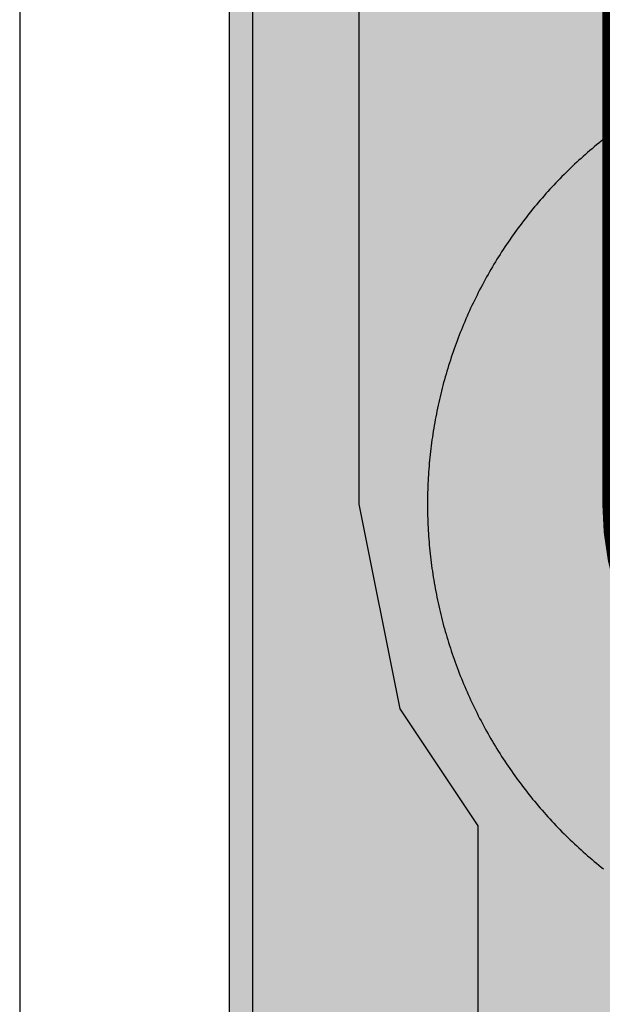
# Model space of a CAD drawing. Header units: millimetres. Extents: x -1.5 to 11.1, y -3 to 5.
# Tile 252 of 256: x 0.2625 to 0.2875, y 3.6315 to 3.6738. Entities that reach past the tile are written whole.
import ezdxf

# ---------------------------------------------------------------- set-up
doc = ezdxf.new("R2010")
doc.units = ezdxf.units.MM
doc.header["$MEASUREMENT"] = 0
for name, color, linetype, true_color in [('BottomLayer', 5, 'Continuous', 0x0000ff), ('Metal_2', 7, 'Continuous', 0x7f0000), ('Metal_3', 7, 'Continuous', 0x3f7f00), ('TopLayer', 1, 'Continuous', 0xff0000), ('TopSolder', 7, 'Continuous', 0x7f007f)]:
    doc.layers.add(name, color=color, linetype=linetype, true_color=true_color)

# ---------------------------------------------------------------- blocks, each defined once
blk = doc.blocks.new('H______H_7_P___100____7')
at = {"layer": 'TopLayer', "true_color": 0xff0000}
blk.add_hatch(color=1, dxfattribs=at).paths.add_polyline_path([(-0.3275, -0.005), (-0.2725, -0.005), (-0.2725, -0.225), (-0.3275, -0.225)], flags=0)
at = {"layer": 'TopSolder', "true_color": 0x7f007f}
blk.add_hatch(color=216, dxfattribs=at).paths.add_polyline_path([(-0.3285, -0.004), (-0.2715, -0.004), (-0.2715, -0.226), (-0.3285, -0.226)], flags=0)
at = {"layer": 'TopLayer', "color": 1, "true_color": 0xff0000}
blk.add_line((-0.3275, -0.225), (-0.3275, -0.005), dxfattribs=at)
at = {"layer": 'TopSolder', "color": 216, "true_color": 0x7f007f}
blk.add_line((-0.3285, -0.226), (-0.3285, -0.004), dxfattribs=at)

msp = doc.modelspace()

# ---------------------------------------------------------------- linework, layer by layer
at = {"layer": 'BottomLayer'}
for p, q in [((0.277059, 3.733), (0.277059, 3.653)), ((0.277059, 3.653), (0.278805, 3.644221)), ((0.278805, 3.644221), (0.282157, 3.639205)), ((0.282157, 3.639205), (0.282157, 3.465))]:
    msp.add_line(p, q, dxfattribs=at)
msp.add_lwpolyline([(0.3, 3.653, 0.025, 0.025, 0), (0.3, 3.733, 0.025, 0.025, 0)], format="xyseb", dxfattribs=at)
msp.add_lwpolyline([(0.29375, 3.653, 0.0125, 0.0125, 1), (0.30625, 3.653, 0.0125, 0.0125, 1)], format="xyseb", close=True, dxfattribs=at)
at = {"layer": 'Metal_2'}
for p, q in [((0.287251, 3.66841), (0.287155, 3.66833)), ((0.287349, 3.66849), (0.287251, 3.66841)), ((0.287446, 3.668569), (0.287349, 3.66849)), ((0.287544, 3.668648), (0.287446, 3.668569)), ((0.286774, 3.668002), (0.28668, 3.667919)), ((0.286868, 3.668085), (0.286774, 3.668002)), ((0.286963, 3.668167), (0.286868, 3.668085)), ((0.287059, 3.668249), (0.286963, 3.668167)), ((0.287155, 3.66833), (0.287059, 3.668249)), ((0.286309, 3.667579), (0.286218, 3.667493)), ((0.286401, 3.667665), (0.286309, 3.667579)), ((0.286493, 3.66775), (0.286401, 3.667665)), ((0.286586, 3.667835), (0.286493, 3.66775)), ((0.28668, 3.667919), (0.286586, 3.667835)), ((0.285858, 3.667142), (0.285769, 3.667053)), ((0.285947, 3.667231), (0.285858, 3.667142)), ((0.286037, 3.667319), (0.285947, 3.667231)), ((0.286127, 3.667406), (0.286037, 3.667319)), ((0.286218, 3.667493), (0.286127, 3.667406)), ((0.285421, 3.666691), (0.285335, 3.666599)), ((0.285507, 3.666782), (0.285421, 3.666691)), ((0.285594, 3.666873), (0.285507, 3.666782)), ((0.285681, 3.666963), (0.285594, 3.666873)), ((0.285769, 3.667053), (0.285681, 3.666963)), ((0.285081, 3.66632), (0.284998, 3.666226)), ((0.285165, 3.666414), (0.285081, 3.66632)), ((0.28525, 3.666507), (0.285165, 3.666414)), ((0.285335, 3.666599), (0.28525, 3.666507)), ((0.28467, 3.665845), (0.28459, 3.665748)), ((0.284751, 3.665941), (0.28467, 3.665845)), ((0.284833, 3.666037), (0.284751, 3.665941)), ((0.284915, 3.666132), (0.284833, 3.666037)), ((0.284998, 3.666226), (0.284915, 3.666132)), ((0.284352, 3.665456), (0.284274, 3.665357)), ((0.284431, 3.665554), (0.284352, 3.665456)), ((0.28451, 3.665652), (0.284431, 3.665554)), ((0.28459, 3.665748), (0.28451, 3.665652)), ((0.284044, 3.665059), (0.283969, 3.664958)), ((0.28412, 3.665159), (0.284044, 3.665059)), ((0.284197, 3.665258), (0.28412, 3.665159)), ((0.284274, 3.665357), (0.284197, 3.665258)), ((0.283746, 3.664654), (0.283673, 3.664551)), ((0.28382, 3.664756), (0.283746, 3.664654)), ((0.283894, 3.664857), (0.28382, 3.664756)), ((0.283969, 3.664958), (0.283894, 3.664857)), ((0.283388, 3.664138), (0.283318, 3.664033)), ((0.283458, 3.664242), (0.283388, 3.664138)), ((0.283529, 3.664345), (0.283458, 3.664242)), ((0.283601, 3.664449), (0.283529, 3.664345)), ((0.283673, 3.664551), (0.283601, 3.664449)), ((0.283113, 3.663717), (0.283046, 3.66361)), ((0.283181, 3.663823), (0.283113, 3.663717)), ((0.283249, 3.663928), (0.283181, 3.663823)), ((0.283318, 3.664033), (0.283249, 3.663928)), ((0.282849, 3.663289), (0.282785, 3.663181)), ((0.282914, 3.663396), (0.282849, 3.663289)), ((0.28298, 3.663504), (0.282914, 3.663396)), ((0.283046, 3.66361), (0.28298, 3.663504)), ((0.282658, 3.662964), (0.282596, 3.662855)), ((0.282721, 3.663073), (0.282658, 3.662964)), ((0.282785, 3.663181), (0.282721, 3.663073)), ((0.282414, 3.662525), (0.282354, 3.662414)), ((0.282474, 3.662635), (0.282414, 3.662525)), ((0.282535, 3.662745), (0.282474, 3.662635)), ((0.282596, 3.662855), (0.282535, 3.662745)), ((0.28218, 3.66208), (0.282123, 3.661968)), ((0.282237, 3.662192), (0.28218, 3.66208)), ((0.282295, 3.662303), (0.282237, 3.662192)), ((0.282354, 3.662414), (0.282295, 3.662303)), ((0.281957, 3.661629), (0.281903, 3.661516)), ((0.282012, 3.661742), (0.281957, 3.661629)), ((0.282067, 3.661855), (0.282012, 3.661742)), ((0.282123, 3.661968), (0.282067, 3.661855)), ((0.281746, 3.661173), (0.281695, 3.661058)), ((0.281798, 3.661288), (0.281746, 3.661173)), ((0.28185, 3.661402), (0.281798, 3.661288)), ((0.281903, 3.661516), (0.28185, 3.661402)), ((0.281595, 3.660827), (0.281546, 3.660712)), ((0.281645, 3.660943), (0.281595, 3.660827)), ((0.281695, 3.661058), (0.281645, 3.660943)), ((0.281404, 3.660363), (0.281359, 3.660245)), ((0.281451, 3.660479), (0.281404, 3.660363)), ((0.281498, 3.660596), (0.281451, 3.660479)), ((0.281546, 3.660712), (0.281498, 3.660596)), ((0.281269, 3.660011), (0.281225, 3.659893)), ((0.281313, 3.660128), (0.281269, 3.660011)), ((0.281359, 3.660245), (0.281313, 3.660128)), ((0.281099, 3.659538), (0.281058, 3.659419)), ((0.28114, 3.659656), (0.281099, 3.659538)), ((0.281182, 3.659775), (0.28114, 3.659656)), ((0.281225, 3.659893), (0.281182, 3.659775)), ((0.28094, 3.659061), (0.280903, 3.658941)), ((0.280979, 3.65918), (0.28094, 3.659061)), ((0.281018, 3.6593), (0.280979, 3.65918)), ((0.281058, 3.659419), (0.281018, 3.6593)), ((0.28083, 3.6587), (0.280794, 3.65858)), ((0.280866, 3.658821), (0.28083, 3.6587)), ((0.280903, 3.658941), (0.280866, 3.658821)), ((0.280692, 3.658217), (0.28066, 3.658095)), ((0.280725, 3.658338), (0.280692, 3.658217)), ((0.280759, 3.658459), (0.280725, 3.658338)), ((0.280794, 3.65858), (0.280759, 3.658459)), ((0.280597, 3.657852), (0.280567, 3.65773)), ((0.280628, 3.657974), (0.280597, 3.657852)), ((0.28066, 3.658095), (0.280628, 3.657974)), ((0.280509, 3.657485), (0.280482, 3.657363)), ((0.280538, 3.657608), (0.280509, 3.657485)), ((0.280567, 3.65773), (0.280538, 3.657608)), ((0.280403, 3.656994), (0.280378, 3.656871)), ((0.280428, 3.657117), (0.280403, 3.656994)), ((0.280454, 3.65724), (0.280428, 3.657117)), ((0.280482, 3.657363), (0.280454, 3.65724)), ((0.280331, 3.656624), (0.280309, 3.6565)), ((0.280354, 3.656748), (0.280331, 3.656624)), ((0.280378, 3.656871), (0.280354, 3.656748)), ((0.280246, 3.656129), (0.280227, 3.656004)), ((0.280266, 3.656253), (0.280246, 3.656129)), ((0.280287, 3.656377), (0.280266, 3.656253)), ((0.280309, 3.6565), (0.280287, 3.656377)), ((0.280191, 3.655756), (0.280174, 3.655631)), ((0.280208, 3.65588), (0.280191, 3.655756)), ((0.280227, 3.656004), (0.280208, 3.65588)), ((0.280142, 3.655382), (0.280128, 3.655257)), ((0.280158, 3.655507), (0.280142, 3.655382)), ((0.280174, 3.655631), (0.280158, 3.655507)), ((0.280089, 3.654882), (0.280077, 3.654757)), ((0.280101, 3.655007), (0.280089, 3.654882)), ((0.280114, 3.655132), (0.280101, 3.655007)), ((0.280128, 3.655257), (0.280114, 3.655132)), ((0.280057, 3.654507), (0.280048, 3.654381)), ((0.280067, 3.654632), (0.280057, 3.654507)), ((0.280077, 3.654757), (0.280067, 3.654632)), ((0.280025, 3.654005), (0.280019, 3.653879)), ((0.280032, 3.65413), (0.280025, 3.654005)), ((0.280039, 3.654256), (0.280032, 3.65413)), ((0.280048, 3.654381), (0.280039, 3.654256)), ((0.28001, 3.653628), (0.280006, 3.653503)), ((0.280014, 3.653754), (0.28001, 3.653628)), ((0.280019, 3.653879), (0.280014, 3.653754)), ((0.280002, 3.653251), (0.28, 3.653126)), ((0.280004, 3.653377), (0.280002, 3.653251)), ((0.280006, 3.653503), (0.280004, 3.653377)), ((0.28, 3.653126), (0.28, 3.653)), ((0.28, 3.653), (0.28, 3.652874)), ((0.28, 3.652874), (0.280002, 3.652749)), ((0.280002, 3.652749), (0.280004, 3.652623)), ((0.280004, 3.652623), (0.280006, 3.652497)), ((0.280006, 3.652497), (0.28001, 3.652372)), ((0.28001, 3.652372), (0.280014, 3.652246)), ((0.280014, 3.652246), (0.280019, 3.652121)), ((0.280019, 3.652121), (0.280025, 3.651995)), ((0.280025, 3.651995), (0.280032, 3.65187)), ((0.280032, 3.65187), (0.280039, 3.651744)), ((0.280039, 3.651744), (0.280048, 3.651619)), ((0.280048, 3.651619), (0.280057, 3.651493)), ((0.280057, 3.651493), (0.280067, 3.651368)), ((0.280067, 3.651368), (0.280077, 3.651243)), ((0.280077, 3.651243), (0.280089, 3.651118)), ((0.280089, 3.651118), (0.280101, 3.650993)), ((0.280101, 3.650993), (0.280114, 3.650868)), ((0.280114, 3.650868), (0.280128, 3.650743)), ((0.280128, 3.650743), (0.280142, 3.650618)), ((0.280142, 3.650618), (0.280158, 3.650493)), ((0.280158, 3.650493), (0.280174, 3.650369)), ((0.280174, 3.650369), (0.280191, 3.650244)), ((0.280191, 3.650244), (0.280208, 3.65012)), ((0.280208, 3.65012), (0.280227, 3.649996)), ((0.280227, 3.649996), (0.280246, 3.649871)), ((0.280246, 3.649871), (0.280266, 3.649747)), ((0.280266, 3.649747), (0.280287, 3.649623)), ((0.280287, 3.649623), (0.280309, 3.6495)), ((0.280309, 3.6495), (0.280331, 3.649376)), ((0.280331, 3.649376), (0.280354, 3.649252)), ((0.280354, 3.649252), (0.280378, 3.649129)), ((0.280378, 3.649129), (0.280403, 3.649006)), ((0.280403, 3.649006), (0.280428, 3.648883)), ((0.280428, 3.648883), (0.280454, 3.64876)), ((0.280454, 3.64876), (0.280482, 3.648637)), ((0.280482, 3.648637), (0.280509, 3.648515)), ((0.280509, 3.648515), (0.280538, 3.648392)), ((0.280538, 3.648392), (0.280567, 3.64827)), ((0.280567, 3.64827), (0.280597, 3.648148)), ((0.280597, 3.648148), (0.280628, 3.648026)), ((0.280628, 3.648026), (0.28066, 3.647905)), ((0.28066, 3.647905), (0.280692, 3.647783)), ((0.280692, 3.647783), (0.280725, 3.647662)), ((0.280725, 3.647662), (0.280759, 3.647541)), ((0.280759, 3.647541), (0.280794, 3.64742)), ((0.280794, 3.64742), (0.28083, 3.6473)), ((0.28083, 3.6473), (0.280866, 3.647179)), ((0.280866, 3.647179), (0.280903, 3.647059)), ((0.280903, 3.647059), (0.28094, 3.646939)), ((0.28094, 3.646939), (0.280979, 3.64682)), ((0.280979, 3.64682), (0.281018, 3.6467)), ((0.281018, 3.6467), (0.281058, 3.646581)), ((0.281058, 3.646581), (0.281099, 3.646462)), ((0.281099, 3.646462), (0.28114, 3.646344)), ((0.28114, 3.646344), (0.281182, 3.646225)), ((0.281182, 3.646225), (0.281225, 3.646107)), ((0.281225, 3.646107), (0.281269, 3.645989)), ((0.281269, 3.645989), (0.281313, 3.645872)), ((0.281313, 3.645872), (0.281359, 3.645754)), ((0.281359, 3.645754), (0.281404, 3.645637)), ((0.281404, 3.645637), (0.281451, 3.645521)), ((0.281451, 3.645521), (0.281498, 3.645404)), ((0.281498, 3.645404), (0.281546, 3.645288)), ((0.281546, 3.645288), (0.281595, 3.645173)), ((0.281595, 3.645173), (0.281645, 3.645057)), ((0.281645, 3.645057), (0.281695, 3.644942)), ((0.281695, 3.644942), (0.281746, 3.644827)), ((0.281746, 3.644827), (0.281798, 3.644712)), ((0.281798, 3.644712), (0.28185, 3.644598)), ((0.28185, 3.644598), (0.281903, 3.644484)), ((0.281903, 3.644484), (0.281957, 3.644371)), ((0.281957, 3.644371), (0.282012, 3.644258)), ((0.282012, 3.644258), (0.282067, 3.644145)), ((0.282067, 3.644145), (0.282123, 3.644032)), ((0.282123, 3.644032), (0.28218, 3.64392)), ((0.28218, 3.64392), (0.282237, 3.643808)), ((0.282237, 3.643808), (0.282295, 3.643697)), ((0.282295, 3.643697), (0.282354, 3.643586)), ((0.282354, 3.643586), (0.282414, 3.643475)), ((0.282414, 3.643475), (0.282474, 3.643365)), ((0.282474, 3.643365), (0.282535, 3.643255)), ((0.282535, 3.643255), (0.282596, 3.643145)), ((0.282596, 3.643145), (0.282658, 3.643036)), ((0.282658, 3.643036), (0.282721, 3.642927)), ((0.282721, 3.642927), (0.282785, 3.642819)), ((0.282785, 3.642819), (0.282849, 3.642711)), ((0.282849, 3.642711), (0.282914, 3.642604)), ((0.282914, 3.642604), (0.28298, 3.642497)), ((0.28298, 3.642497), (0.283046, 3.64239)), ((0.283046, 3.64239), (0.283113, 3.642283)), ((0.283113, 3.642283), (0.283181, 3.642177)), ((0.283181, 3.642177), (0.283249, 3.642072)), ((0.283249, 3.642072), (0.283318, 3.641967)), ((0.283318, 3.641967), (0.283388, 3.641862)), ((0.283388, 3.641862), (0.283458, 3.641758)), ((0.283458, 3.641758), (0.283529, 3.641655)), ((0.283529, 3.641655), (0.283601, 3.641551)), ((0.283601, 3.641551), (0.283673, 3.641449)), ((0.283673, 3.641449), (0.283746, 3.641346)), ((0.283746, 3.641346), (0.28382, 3.641244)), ((0.28382, 3.641244), (0.283894, 3.641143)), ((0.283894, 3.641143), (0.283969, 3.641042)), ((0.283969, 3.641042), (0.284044, 3.640941)), ((0.284044, 3.640941), (0.28412, 3.640841)), ((0.28412, 3.640841), (0.284197, 3.640742)), ((0.284197, 3.640742), (0.284274, 3.640643)), ((0.284274, 3.640643), (0.284352, 3.640544)), ((0.284352, 3.640544), (0.284431, 3.640446)), ((0.284431, 3.640446), (0.28451, 3.640348)), ((0.28451, 3.640348), (0.28459, 3.640252)), ((0.28459, 3.640252), (0.28467, 3.640155)), ((0.28467, 3.640155), (0.284751, 3.640059)), ((0.284751, 3.640059), (0.284833, 3.639963)), ((0.284833, 3.639963), (0.284915, 3.639868)), ((0.284915, 3.639868), (0.284998, 3.639774)), ((0.284998, 3.639774), (0.285081, 3.63968)), ((0.285081, 3.63968), (0.285165, 3.639586)), ((0.285165, 3.639586), (0.28525, 3.639493)), ((0.28525, 3.639493), (0.285335, 3.639401)), ((0.285335, 3.639401), (0.285421, 3.639309)), ((0.285421, 3.639309), (0.285507, 3.639218)), ((0.285507, 3.639218), (0.285594, 3.639127)), ((0.285594, 3.639127), (0.285681, 3.639037)), ((0.285681, 3.639037), (0.285769, 3.638947)), ((0.285769, 3.638947), (0.285858, 3.638858)), ((0.285858, 3.638858), (0.285947, 3.638769)), ((0.285947, 3.638769), (0.286037, 3.638681)), ((0.286037, 3.638681), (0.286127, 3.638594)), ((0.286127, 3.638594), (0.286218, 3.638507)), ((0.286218, 3.638507), (0.286309, 3.638421)), ((0.286309, 3.638421), (0.286401, 3.638335)), ((0.286401, 3.638335), (0.286493, 3.63825)), ((0.286493, 3.63825), (0.286586, 3.638165)), ((0.286586, 3.638165), (0.28668, 3.638081)), ((0.28668, 3.638081), (0.286774, 3.637998)), ((0.286774, 3.637998), (0.286868, 3.637915)), ((0.286868, 3.637915), (0.286963, 3.637833)), ((0.286963, 3.637833), (0.287059, 3.637751)), ((0.287059, 3.637751), (0.287155, 3.63767)), ((0.287155, 3.63767), (0.287251, 3.63759)), ((0.287251, 3.63759), (0.287349, 3.63751)), ((0.287349, 3.63751), (0.287446, 3.637431)), ((0.287446, 3.637431), (0.287544, 3.637352))]:
    msp.add_line(p, q, dxfattribs=at)
at = {"layer": 'Metal_3'}
for p, q in [((0.287251, 3.66841), (0.287155, 3.66833)), ((0.287349, 3.66849), (0.287251, 3.66841)), ((0.287446, 3.668569), (0.287349, 3.66849)), ((0.287544, 3.668648), (0.287446, 3.668569)), ((0.286774, 3.668002), (0.28668, 3.667919)), ((0.286868, 3.668085), (0.286774, 3.668002)), ((0.286963, 3.668167), (0.286868, 3.668085)), ((0.287059, 3.668249), (0.286963, 3.668167)), ((0.287155, 3.66833), (0.287059, 3.668249)), ((0.286309, 3.667579), (0.286218, 3.667493)), ((0.286401, 3.667665), (0.286309, 3.667579)), ((0.286493, 3.66775), (0.286401, 3.667665)), ((0.286586, 3.667835), (0.286493, 3.66775)), ((0.28668, 3.667919), (0.286586, 3.667835)), ((0.285858, 3.667142), (0.285769, 3.667053)), ((0.285947, 3.667231), (0.285858, 3.667142)), ((0.286037, 3.667319), (0.285947, 3.667231)), ((0.286127, 3.667406), (0.286037, 3.667319)), ((0.286218, 3.667493), (0.286127, 3.667406)), ((0.285421, 3.666691), (0.285335, 3.666599)), ((0.285507, 3.666782), (0.285421, 3.666691)), ((0.285594, 3.666873), (0.285507, 3.666782)), ((0.285681, 3.666963), (0.285594, 3.666873)), ((0.285769, 3.667053), (0.285681, 3.666963)), ((0.285081, 3.66632), (0.284998, 3.666226)), ((0.285165, 3.666414), (0.285081, 3.66632)), ((0.28525, 3.666507), (0.285165, 3.666414)), ((0.285335, 3.666599), (0.28525, 3.666507)), ((0.28467, 3.665845), (0.28459, 3.665748)), ((0.284751, 3.665941), (0.28467, 3.665845)), ((0.284833, 3.666037), (0.284751, 3.665941)), ((0.284915, 3.666132), (0.284833, 3.666037)), ((0.284998, 3.666226), (0.284915, 3.666132)), ((0.284352, 3.665456), (0.284274, 3.665357)), ((0.284431, 3.665554), (0.284352, 3.665456)), ((0.28451, 3.665652), (0.284431, 3.665554)), ((0.28459, 3.665748), (0.28451, 3.665652)), ((0.284044, 3.665059), (0.283969, 3.664958)), ((0.28412, 3.665159), (0.284044, 3.665059)), ((0.284197, 3.665258), (0.28412, 3.665159)), ((0.284274, 3.665357), (0.284197, 3.665258)), ((0.283746, 3.664654), (0.283673, 3.664551)), ((0.28382, 3.664756), (0.283746, 3.664654)), ((0.283894, 3.664857), (0.28382, 3.664756)), ((0.283969, 3.664958), (0.283894, 3.664857)), ((0.283388, 3.664138), (0.283318, 3.664033)), ((0.283458, 3.664242), (0.283388, 3.664138)), ((0.283529, 3.664345), (0.283458, 3.664242)), ((0.283601, 3.664449), (0.283529, 3.664345)), ((0.283673, 3.664551), (0.283601, 3.664449)), ((0.283113, 3.663717), (0.283046, 3.66361)), ((0.283181, 3.663823), (0.283113, 3.663717)), ((0.283249, 3.663928), (0.283181, 3.663823)), ((0.283318, 3.664033), (0.283249, 3.663928)), ((0.282849, 3.663289), (0.282785, 3.663181)), ((0.282914, 3.663396), (0.282849, 3.663289)), ((0.28298, 3.663504), (0.282914, 3.663396)), ((0.283046, 3.66361), (0.28298, 3.663504)), ((0.282658, 3.662964), (0.282596, 3.662855)), ((0.282721, 3.663073), (0.282658, 3.662964)), ((0.282785, 3.663181), (0.282721, 3.663073)), ((0.282414, 3.662525), (0.282354, 3.662414)), ((0.282474, 3.662635), (0.282414, 3.662525)), ((0.282535, 3.662745), (0.282474, 3.662635)), ((0.282596, 3.662855), (0.282535, 3.662745)), ((0.28218, 3.66208), (0.282123, 3.661968)), ((0.282237, 3.662192), (0.28218, 3.66208)), ((0.282295, 3.662303), (0.282237, 3.662192)), ((0.282354, 3.662414), (0.282295, 3.662303)), ((0.281957, 3.661629), (0.281903, 3.661516)), ((0.282012, 3.661742), (0.281957, 3.661629)), ((0.282067, 3.661855), (0.282012, 3.661742)), ((0.282123, 3.661968), (0.282067, 3.661855)), ((0.281746, 3.661173), (0.281695, 3.661058)), ((0.281798, 3.661288), (0.281746, 3.661173)), ((0.28185, 3.661402), (0.281798, 3.661288)), ((0.281903, 3.661516), (0.28185, 3.661402)), ((0.281595, 3.660827), (0.281546, 3.660712)), ((0.281645, 3.660943), (0.281595, 3.660827)), ((0.281695, 3.661058), (0.281645, 3.660943)), ((0.281404, 3.660363), (0.281359, 3.660245)), ((0.281451, 3.660479), (0.281404, 3.660363)), ((0.281498, 3.660596), (0.281451, 3.660479)), ((0.281546, 3.660712), (0.281498, 3.660596)), ((0.281269, 3.660011), (0.281225, 3.659893)), ((0.281313, 3.660128), (0.281269, 3.660011)), ((0.281359, 3.660245), (0.281313, 3.660128)), ((0.281099, 3.659538), (0.281058, 3.659419)), ((0.28114, 3.659656), (0.281099, 3.659538)), ((0.281182, 3.659775), (0.28114, 3.659656)), ((0.281225, 3.659893), (0.281182, 3.659775)), ((0.28094, 3.659061), (0.280903, 3.658941)), ((0.280979, 3.65918), (0.28094, 3.659061)), ((0.281018, 3.6593), (0.280979, 3.65918)), ((0.281058, 3.659419), (0.281018, 3.6593)), ((0.28083, 3.6587), (0.280794, 3.65858)), ((0.280866, 3.658821), (0.28083, 3.6587)), ((0.280903, 3.658941), (0.280866, 3.658821)), ((0.280692, 3.658217), (0.28066, 3.658095)), ((0.280725, 3.658338), (0.280692, 3.658217)), ((0.280759, 3.658459), (0.280725, 3.658338)), ((0.280794, 3.65858), (0.280759, 3.658459)), ((0.280597, 3.657852), (0.280567, 3.65773)), ((0.280628, 3.657974), (0.280597, 3.657852)), ((0.28066, 3.658095), (0.280628, 3.657974)), ((0.280509, 3.657485), (0.280482, 3.657363)), ((0.280538, 3.657608), (0.280509, 3.657485)), ((0.280567, 3.65773), (0.280538, 3.657608)), ((0.280403, 3.656994), (0.280378, 3.656871)), ((0.280428, 3.657117), (0.280403, 3.656994)), ((0.280454, 3.65724), (0.280428, 3.657117)), ((0.280482, 3.657363), (0.280454, 3.65724)), ((0.280331, 3.656624), (0.280309, 3.6565)), ((0.280354, 3.656748), (0.280331, 3.656624)), ((0.280378, 3.656871), (0.280354, 3.656748)), ((0.280246, 3.656129), (0.280227, 3.656004)), ((0.280266, 3.656253), (0.280246, 3.656129)), ((0.280287, 3.656377), (0.280266, 3.656253)), ((0.280309, 3.6565), (0.280287, 3.656377)), ((0.280191, 3.655756), (0.280174, 3.655631)), ((0.280208, 3.65588), (0.280191, 3.655756)), ((0.280227, 3.656004), (0.280208, 3.65588)), ((0.280142, 3.655382), (0.280128, 3.655257)), ((0.280158, 3.655507), (0.280142, 3.655382)), ((0.280174, 3.655631), (0.280158, 3.655507)), ((0.280089, 3.654882), (0.280077, 3.654757)), ((0.280101, 3.655007), (0.280089, 3.654882)), ((0.280114, 3.655132), (0.280101, 3.655007)), ((0.280128, 3.655257), (0.280114, 3.655132)), ((0.280057, 3.654507), (0.280048, 3.654381)), ((0.280067, 3.654632), (0.280057, 3.654507)), ((0.280077, 3.654757), (0.280067, 3.654632)), ((0.280025, 3.654005), (0.280019, 3.653879)), ((0.280032, 3.65413), (0.280025, 3.654005)), ((0.280039, 3.654256), (0.280032, 3.65413)), ((0.280048, 3.654381), (0.280039, 3.654256)), ((0.28001, 3.653628), (0.280006, 3.653503)), ((0.280014, 3.653754), (0.28001, 3.653628)), ((0.280019, 3.653879), (0.280014, 3.653754)), ((0.280002, 3.653251), (0.28, 3.653126)), ((0.280004, 3.653377), (0.280002, 3.653251)), ((0.280006, 3.653503), (0.280004, 3.653377)), ((0.28, 3.653126), (0.28, 3.653)), ((0.28, 3.653), (0.28, 3.652874)), ((0.28, 3.652874), (0.280002, 3.652749)), ((0.280002, 3.652749), (0.280004, 3.652623)), ((0.280004, 3.652623), (0.280006, 3.652497)), ((0.280006, 3.652497), (0.28001, 3.652372)), ((0.28001, 3.652372), (0.280014, 3.652246)), ((0.280014, 3.652246), (0.280019, 3.652121)), ((0.280019, 3.652121), (0.280025, 3.651995)), ((0.280025, 3.651995), (0.280032, 3.65187)), ((0.280032, 3.65187), (0.280039, 3.651744)), ((0.280039, 3.651744), (0.280048, 3.651619)), ((0.280048, 3.651619), (0.280057, 3.651493)), ((0.280057, 3.651493), (0.280067, 3.651368)), ((0.280067, 3.651368), (0.280077, 3.651243)), ((0.280077, 3.651243), (0.280089, 3.651118)), ((0.280089, 3.651118), (0.280101, 3.650993)), ((0.280101, 3.650993), (0.280114, 3.650868)), ((0.280114, 3.650868), (0.280128, 3.650743)), ((0.280128, 3.650743), (0.280142, 3.650618)), ((0.280142, 3.650618), (0.280158, 3.650493)), ((0.280158, 3.650493), (0.280174, 3.650369)), ((0.280174, 3.650369), (0.280191, 3.650244)), ((0.280191, 3.650244), (0.280208, 3.65012)), ((0.280208, 3.65012), (0.280227, 3.649996)), ((0.280227, 3.649996), (0.280246, 3.649871)), ((0.280246, 3.649871), (0.280266, 3.649747)), ((0.280266, 3.649747), (0.280287, 3.649623)), ((0.280287, 3.649623), (0.280309, 3.6495)), ((0.280309, 3.6495), (0.280331, 3.649376)), ((0.280331, 3.649376), (0.280354, 3.649252)), ((0.280354, 3.649252), (0.280378, 3.649129)), ((0.280378, 3.649129), (0.280403, 3.649006)), ((0.280403, 3.649006), (0.280428, 3.648883)), ((0.280428, 3.648883), (0.280454, 3.64876)), ((0.280454, 3.64876), (0.280482, 3.648637)), ((0.280482, 3.648637), (0.280509, 3.648515)), ((0.280509, 3.648515), (0.280538, 3.648392)), ((0.280538, 3.648392), (0.280567, 3.64827)), ((0.280567, 3.64827), (0.280597, 3.648148)), ((0.280597, 3.648148), (0.280628, 3.648026)), ((0.280628, 3.648026), (0.28066, 3.647905)), ((0.28066, 3.647905), (0.280692, 3.647783)), ((0.280692, 3.647783), (0.280725, 3.647662)), ((0.280725, 3.647662), (0.280759, 3.647541)), ((0.280759, 3.647541), (0.280794, 3.64742)), ((0.280794, 3.64742), (0.28083, 3.6473)), ((0.28083, 3.6473), (0.280866, 3.647179)), ((0.280866, 3.647179), (0.280903, 3.647059)), ((0.280903, 3.647059), (0.28094, 3.646939)), ((0.28094, 3.646939), (0.280979, 3.64682)), ((0.280979, 3.64682), (0.281018, 3.6467)), ((0.281018, 3.6467), (0.281058, 3.646581)), ((0.281058, 3.646581), (0.281099, 3.646462)), ((0.281099, 3.646462), (0.28114, 3.646344)), ((0.28114, 3.646344), (0.281182, 3.646225)), ((0.281182, 3.646225), (0.281225, 3.646107)), ((0.281225, 3.646107), (0.281269, 3.645989)), ((0.281269, 3.645989), (0.281313, 3.645872)), ((0.281313, 3.645872), (0.281359, 3.645754)), ((0.281359, 3.645754), (0.281404, 3.645637)), ((0.281404, 3.645637), (0.281451, 3.645521)), ((0.281451, 3.645521), (0.281498, 3.645404)), ((0.281498, 3.645404), (0.281546, 3.645288)), ((0.281546, 3.645288), (0.281595, 3.645173)), ((0.281595, 3.645173), (0.281645, 3.645057)), ((0.281645, 3.645057), (0.281695, 3.644942)), ((0.281695, 3.644942), (0.281746, 3.644827)), ((0.281746, 3.644827), (0.281798, 3.644712)), ((0.281798, 3.644712), (0.28185, 3.644598)), ((0.28185, 3.644598), (0.281903, 3.644484)), ((0.281903, 3.644484), (0.281957, 3.644371)), ((0.281957, 3.644371), (0.282012, 3.644258)), ((0.282012, 3.644258), (0.282067, 3.644145)), ((0.282067, 3.644145), (0.282123, 3.644032)), ((0.282123, 3.644032), (0.28218, 3.64392)), ((0.28218, 3.64392), (0.282237, 3.643808)), ((0.282237, 3.643808), (0.282295, 3.643697)), ((0.282295, 3.643697), (0.282354, 3.643586)), ((0.282354, 3.643586), (0.282414, 3.643475)), ((0.282414, 3.643475), (0.282474, 3.643365)), ((0.282474, 3.643365), (0.282535, 3.643255)), ((0.282535, 3.643255), (0.282596, 3.643145)), ((0.282596, 3.643145), (0.282658, 3.643036)), ((0.282658, 3.643036), (0.282721, 3.642927)), ((0.282721, 3.642927), (0.282785, 3.642819)), ((0.282785, 3.642819), (0.282849, 3.642711)), ((0.282849, 3.642711), (0.282914, 3.642604)), ((0.282914, 3.642604), (0.28298, 3.642497)), ((0.28298, 3.642497), (0.283046, 3.64239)), ((0.283046, 3.64239), (0.283113, 3.642283)), ((0.283113, 3.642283), (0.283181, 3.642177)), ((0.283181, 3.642177), (0.283249, 3.642072)), ((0.283249, 3.642072), (0.283318, 3.641967)), ((0.283318, 3.641967), (0.283388, 3.641862)), ((0.283388, 3.641862), (0.283458, 3.641758)), ((0.283458, 3.641758), (0.283529, 3.641655)), ((0.283529, 3.641655), (0.283601, 3.641551)), ((0.283601, 3.641551), (0.283673, 3.641449)), ((0.283673, 3.641449), (0.283746, 3.641346)), ((0.283746, 3.641346), (0.28382, 3.641244)), ((0.28382, 3.641244), (0.283894, 3.641143)), ((0.283894, 3.641143), (0.283969, 3.641042)), ((0.283969, 3.641042), (0.284044, 3.640941)), ((0.284044, 3.640941), (0.28412, 3.640841)), ((0.28412, 3.640841), (0.284197, 3.640742)), ((0.284197, 3.640742), (0.284274, 3.640643)), ((0.284274, 3.640643), (0.284352, 3.640544)), ((0.284352, 3.640544), (0.284431, 3.640446)), ((0.284431, 3.640446), (0.28451, 3.640348)), ((0.28451, 3.640348), (0.28459, 3.640252)), ((0.28459, 3.640252), (0.28467, 3.640155)), ((0.28467, 3.640155), (0.284751, 3.640059)), ((0.284751, 3.640059), (0.284833, 3.639963)), ((0.284833, 3.639963), (0.284915, 3.639868)), ((0.284915, 3.639868), (0.284998, 3.639774)), ((0.284998, 3.639774), (0.285081, 3.63968)), ((0.285081, 3.63968), (0.285165, 3.639586)), ((0.285165, 3.639586), (0.28525, 3.639493)), ((0.28525, 3.639493), (0.285335, 3.639401)), ((0.285335, 3.639401), (0.285421, 3.639309)), ((0.285421, 3.639309), (0.285507, 3.639218)), ((0.285507, 3.639218), (0.285594, 3.639127)), ((0.285594, 3.639127), (0.285681, 3.639037)), ((0.285681, 3.639037), (0.285769, 3.638947)), ((0.285769, 3.638947), (0.285858, 3.638858)), ((0.285858, 3.638858), (0.285947, 3.638769)), ((0.285947, 3.638769), (0.286037, 3.638681)), ((0.286037, 3.638681), (0.286127, 3.638594)), ((0.286127, 3.638594), (0.286218, 3.638507)), ((0.286218, 3.638507), (0.286309, 3.638421)), ((0.286309, 3.638421), (0.286401, 3.638335)), ((0.286401, 3.638335), (0.286493, 3.63825)), ((0.286493, 3.63825), (0.286586, 3.638165)), ((0.286586, 3.638165), (0.28668, 3.638081)), ((0.28668, 3.638081), (0.286774, 3.637998)), ((0.286774, 3.637998), (0.286868, 3.637915)), ((0.286868, 3.637915), (0.286963, 3.637833)), ((0.286963, 3.637833), (0.287059, 3.637751)), ((0.287059, 3.637751), (0.287155, 3.63767)), ((0.287155, 3.63767), (0.287251, 3.63759)), ((0.287251, 3.63759), (0.287349, 3.63751)), ((0.287349, 3.63751), (0.287446, 3.637431)), ((0.287446, 3.637431), (0.287544, 3.637352))]:
    msp.add_line(p, q, dxfattribs=at)
at = {"layer": 'TopLayer'}
msp.add_line((0.2625, 3.794589), (0.2625, 3.565), dxfattribs=at)

# ---------------------------------------------------------------- block references
msp.add_blockref('H______H_7_P___100____7', (0.6, 3.8))

doc.saveas('drawing.dxf')
